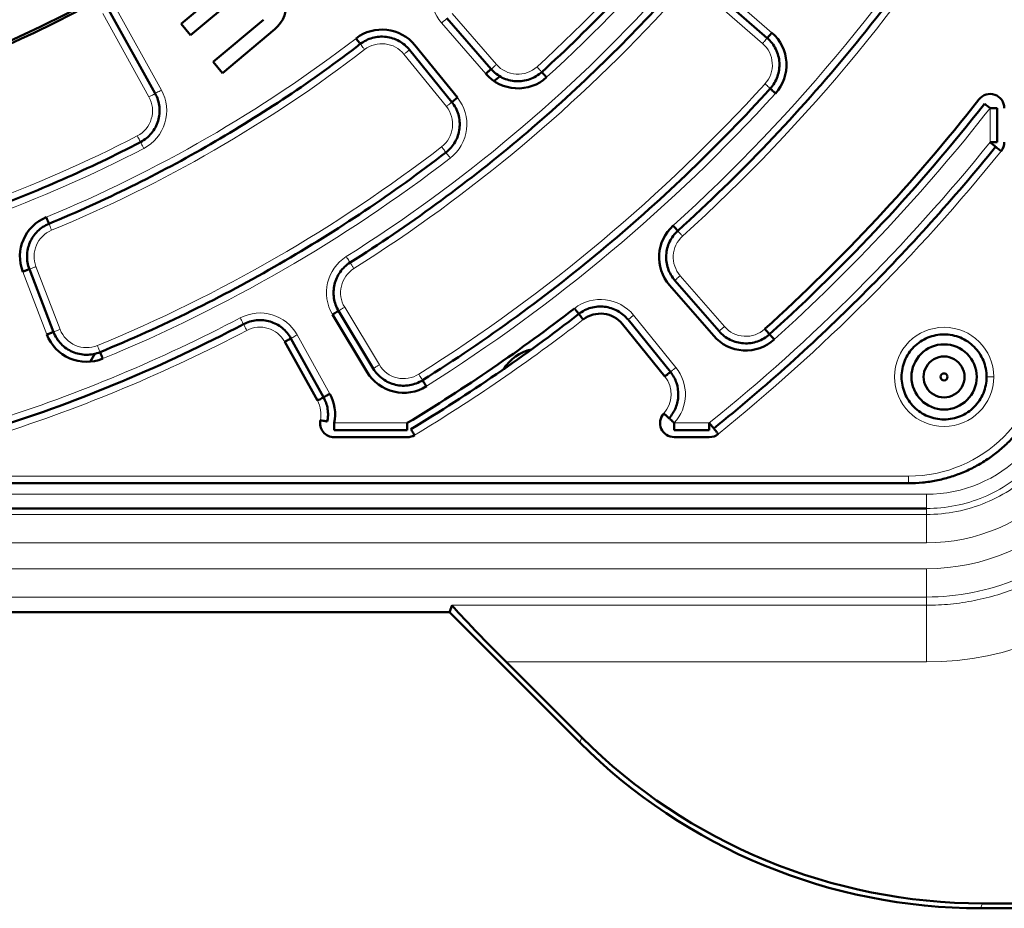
# Model space of a CAD drawing. Header units: millimetres. Extents: x 5 to 414, y 5 to 290.
# Tile 20 of 83: x 118 to 132, y 160 to 173. Entities that reach past the tile are written whole.
import ezdxf

# ---------------------------------------------------------------- set-up
doc = ezdxf.new("R2010")
doc.units = ezdxf.units.MM
doc.layers.add('1', color=7, linetype='Continuous', true_color=0xffffff)

msp = doc.modelspace()

# ---------------------------------------------------------------- linework, layer by layer
at = {"layer": '1', "color": 7, "linetype": 'Continuous', "lineweight": 50}
for p, q in [((121.21, 173.57675), (120.47159, 172.95716)), ((120.60412, 172.79921), (121.31489, 173.39561)), ((128.74064, 172.75737), (128.02349, 173.38077)), ((120.10415, 171.97484), (119.4524, 173.15063)), ((121.63297, 173.01654), (120.92221, 172.42014)), ((124.22127, 173.03592), (124.84472, 172.31873)), ((120.47159, 172.95716), (120.60412, 172.79921)), ((121.05474, 172.26219), (121.79314, 172.88178)), ((124.29005, 171.85331), (123.69202, 172.59182)), ((123.76973, 172.65475), (124.36777, 171.91624)), ((120.92221, 172.42014), (121.05474, 172.26219)), ((131.98545, 171.28668), (131.98545, 171.76823)), ((118.32887, 169.49541), (118.66942, 168.60823)), ((127.98469, 168.55417), (127.36131, 169.27129)), ((127.43679, 169.33689), (128.06016, 168.61978)), ((123.09584, 168.04124), (122.60643, 168.85574)), ((122.69215, 168.90725), (123.18156, 168.09274)), ((127.29673, 167.98146), (126.69876, 168.7199)), ((126.77648, 168.78283), (127.37445, 168.0444)), ((122.39296, 167.63946), (121.93228, 168.47055)), ((122.01974, 168.51903), (122.48042, 167.68794)), ((119.25817, 168.31183), (119.1876, 168.18961)), ((122.63075, 167.2244), (123.66072, 167.2244)), ((127.42826, 167.2244), (127.92317, 167.2244)), ((123.66072, 167.1244), (122.63075, 167.1244)), ((127.92317, 167.1244), (127.42826, 167.1244)), ((117.97433, 166.4744), (130.73545, 166.4744)), ((91.48545, 166.11766), (130.98545, 166.11766)), ((124.25652, 164.65456), (117.30356, 164.65456)), ((124.25652, 164.65456), (124.29662, 164.75136)), ((126.09496, 162.81612), (124.25652, 164.65456)), ((126.12389, 162.88596), (125.058, 163.95185)), ((131.74837, 160.4744), (133.73545, 160.4744)), ((131.7773, 160.54424), (133.73545, 160.54424))]:
    msp.add_line(p, q, dxfattribs=at)
at = {"layer": '1', "color": 2, "linetype": 'Continuous', "lineweight": 13}
for p, q in [((128.80625, 172.83284), (128.0891, 173.45625)), ((128.67504, 172.6819), (127.95789, 173.3053)), ((120.19161, 172.02332), (119.53986, 173.19911)), ((120.01669, 171.92636), (119.36494, 173.10215)), ((124.1458, 172.97031), (124.76925, 172.25312)), ((124.29675, 173.10152), (124.92019, 172.38433)), ((124.21234, 171.79037), (123.6143, 172.52889)), ((131.88545, 171.28668), (131.88545, 171.76823)), ((118.42223, 169.53124), (118.76278, 168.64407)), ((118.23551, 169.45957), (118.57606, 168.5724)), ((127.51226, 169.4025), (128.13564, 168.68539)), ((122.77787, 168.95875), (123.26727, 168.14424)), ((127.45216, 168.10733), (126.85419, 168.84576)), ((122.56788, 167.73642), (122.1072, 168.56751)), ((122.63075, 167.3244), (123.66072, 167.3244)), ((127.42826, 167.3244), (127.92317, 167.3244)), ((117.97433, 166.5744), (130.73545, 166.5744)), ((118.04261, 166.31754), (130.98545, 166.31754)), ((91.48545, 166.03312), (130.98545, 166.03312)), ((130.98545, 166.11766), (130.98545, 166.03312)), ((91.48545, 165.63336), (130.98545, 165.63336)), ((91.48545, 165.26782), (130.98545, 165.26782)), ((91.48545, 164.86806), (130.98545, 164.86806)), ((130.98545, 164.75136), (130.98545, 164.86806)), ((124.29662, 164.75136), (130.98545, 164.75136)), ((125.058, 163.95185), (130.98545, 163.95185)), ((126.12389, 162.88596), (126.09496, 162.81612)), ((131.7773, 160.54424), (131.74837, 160.4744))]:
    msp.add_line(p, q, dxfattribs=at)
at = {"layer": '1', "color": 7, "linetype": 'Continuous', "lineweight": 50}
for radius in [0.46, 0.05]:
    msp.add_circle((131.23545, 167.9744), radius, dxfattribs=at)
for centre, radius, start, end in [((111.23545, 187.9744), 16.70868, 180, 0), ((111.23545, 187.9744), 15.89931, 180, 0), ((121.50157, 173.22927), 0.45361, 310, 130), ((123.30344, 172.27716), 0.6, 39, 127.552983), ((128.41261, 172.38001), 0.6, 317.765082, 49), ((125.22208, 172.64676), 0.6, 221, 312.380755), ((111.23545, 187.9744), 20.9, 310.782669, 311.071087), ((111.23545, 187.9744), 26.05, 312.116948, 321.875088), ((131.88545, 171.76823), 0.2, 0, 141.875088), ((111.23545, 187.9744), 26.15, 312.116948, 321.875088), ((131.88545, 171.28668), 0.2, 321.057559, 0), ((118.79566, 169.67459), 0.6, 112.447017, 201), ((127.81414, 169.66493), 0.6, 132.159913, 221), ((111.23545, 187.9744), 24.1, 301.035672, 307.840087), ((111.23545, 187.9744), 24.2, 301.035672, 307.840087), ((126.3879, 168.46817), 0.4, 39, 127.840087), ((111.23545, 187.9744), 21.75, 287.712348, 297.712346), ((119.13621, 168.78742), 0.6, 201, 292.380755), ((128.43752, 168.94781), 0.6, 221, 312.116948), ((125.53545, 167.7744), 0.6, 101.86875, 148.730625), ((131.23545, 167.9744), 0.28868, 60, 120), ((131.23545, 167.9744), 0.28868, 120, 180), ((131.23545, 167.9744), 0.28868, 0, 60), ((123.61014, 168.35026), 0.6, 211, 302.234918), ((131.23545, 167.9744), 0.28868, 180, 240), ((131.23545, 167.9744), 0.28868, 300, 0), ((122.04311, 167.44553), 0.6, 348.352797, 29), ((131.23545, 167.9744), 0.28868, 240, 300), ((127.42826, 167.3244), 0.2, 137.502669, 270), ((122.63075, 167.3244), 0.2, 168.352797, 270), ((123.66072, 167.3244), 0.2, 270, 301.035672), ((127.92317, 167.3244), 0.2, 270, 308.942441)]:
    msp.add_arc(centre, radius, start, end, dxfattribs=at)
at = {"layer": '1', "color": 2, "linetype": 'Continuous', "lineweight": 13}
for centre, radius, start, end in [((111.23545, 187.9744), 21.15, 312.380755, 327.619245), ((111.23545, 187.9744), 21.35, 312.380755, 327.619245), ((111.23545, 187.9744), 24.1, 312.159913, 328.964328), ((111.23545, 187.9744), 24.3, 312.159913, 328.964328), ((124.59863, 173.36395), 0.6, 132.447017, 221), ((111.23545, 187.9744), 21.65, 302.287654, 317.712346), ((111.23545, 187.9744), 21.85, 302.287654, 317.712346), ((111.23545, 187.9744), 19.2, 292.447017, 307.552983), ((111.23545, 187.9744), 19.4, 292.447017, 307.552983), ((123.30344, 172.27716), 0.4, 39, 127.552983), ((128.41261, 172.38001), 0.4, 317.765082, 49), ((125.22208, 172.64676), 0.4, 221, 312.380755), ((119.66684, 171.73243), 0.6, 297.434347, 29), ((111.23545, 187.9744), 23.6, 302.234918, 317.765082), ((119.66684, 171.73243), 0.4, 297.434347, 29), ((111.23545, 187.9744), 23.8, 302.234918, 317.765082), ((123.90148, 171.53865), 0.6, 307.619245, 39), ((123.90148, 171.53865), 0.4, 307.619245, 39), ((111.23545, 187.9744), 26.25, 312.116948, 321.875088), ((111.23545, 187.9744), 18.7, 282.565653, 297.434347), ((111.23545, 187.9744), 18.9, 282.565653, 297.434347), ((111.23545, 187.9744), 21.15, 292.380755, 307.619245), ((111.23545, 187.9744), 26.55, 308.942441, 321.057559), ((111.23545, 187.9744), 21.35, 292.380755, 307.619245), ((111.23545, 187.9744), 26.75, 308.942441, 321.057559), ((118.79566, 169.67459), 0.4, 112.447017, 201), ((127.81414, 169.66493), 0.4, 132.159913, 221), ((123.12073, 169.16476), 0.6, 122.287654, 211), ((123.12073, 169.16476), 0.4, 122.287654, 211), ((126.3879, 168.46817), 0.6, 39, 127.840087), ((111.23545, 187.9744), 21.65, 287.712348, 297.712346), ((121.58243, 168.27662), 0.6, 29, 117.712346), ((121.58243, 168.27662), 0.4, 29, 117.712346), ((111.23545, 187.9744), 24.3, 301.035672, 307.840087), ((128.43752, 168.94781), 0.4, 221, 312.116948), ((131.23545, 167.9744), 0.7, 0, 180), ((111.23545, 187.9744), 21.85, 287.712348, 297.712346), ((119.13621, 168.78742), 0.4, 201, 292.380755), ((130.73545, 168.4744), 1.9, 270, 0), ((123.61014, 168.35026), 0.4, 211, 302.234918), ((126.98588, 167.72974), 0.6, 317.502669, 39), ((130.98545, 168.2244), 4.27255, 270, 0), ((130.98545, 168.2244), 1.90686, 270, 0), ((130.98545, 168.2244), 2.95658, 270, 0), ((130.98545, 168.2244), 2.59104, 270, 0), ((126.98588, 167.72974), 0.4, 317.502669, 39), ((131.23545, 167.9744), 0.7, 180, 0), ((122.04311, 167.44553), 0.4, 348.352797, 29)]:
    msp.add_arc(centre, radius, start, end, dxfattribs=at)
at = {"layer": '1', "color": 7, "linetype": 'Continuous', "lineweight": 50}
for centre, major_axis, ratio, start_param, end_param in [((125.09751, 163.95185), (-0.80073, 0.79976), 0.024678, 0.01020384, 1.54609358), ((131.78133, 168.54912), (-3.06365, -7.39631), 0.999286, 5.89073854, 6.67563207), ((131.75241, 168.47928), (-3.06365, -7.39631), 0.999286, 5.89073854, 6.67563207)]:
    msp.add_ellipse(centre, major_axis=major_axis, ratio=ratio, start_param=start_param, end_param=end_param, dxfattribs=at)
for points in [[(94.48545, 187.9744), (94.48545, 187.42648), (94.5393, 186.32987), (94.78088, 184.70141), (95.18093, 183.10431), (95.73559, 181.55415), (96.43952, 180.06581), (97.28594, 178.65364), (98.26671, 177.33123), (99.37237, 176.11132), (100.59228, 175.00566), (101.91469, 174.0249), (103.32686, 173.17847), (104.8152, 172.47454), (106.36536, 171.91988), (107.96243, 171.51984), (109.59102, 171.27826), (111.23545, 171.19747), (112.87987, 171.27826), (114.50846, 171.51984), (116.10553, 171.91988), (117.6557, 172.47454), (119.14404, 173.17847), (120.55621, 174.0249), (121.87862, 175.00566), (123.09853, 176.11132), (124.20419, 177.33123), (125.18495, 178.65364), (126.03138, 180.06581), (126.73531, 181.55415), (127.28997, 183.10431), (127.69001, 184.70141), (127.93159, 186.32987), (127.98545, 187.42648), (127.98545, 187.9744)], [(125.5591, 172.27741), (125.90694, 172.59482), (126.58171, 173.25297), (127.52589, 174.3051), (128.39808, 175.41763), (128.92906, 176.19644), (129.18124, 176.59411)], [(131.97113, 175.49757), (131.66625, 174.99088), (131.01909, 173.99948), (129.94219, 172.58779), (128.76479, 171.25876), (127.91688, 170.43247), (127.47854, 170.03556)], [(127.32558, 173.33985), (126.99732, 172.97894), (126.3163, 172.27901), (125.22663, 171.30035), (124.07363, 170.39719), (123.26607, 169.84805), (122.85365, 169.58745)], [(122.9987, 172.67355), (122.99869, 172.67356), (122.99553, 172.67768), (122.98196, 172.69532), (122.9617, 172.72167), (122.94568, 172.74252), (122.93775, 172.75283)], [(123.69202, 172.59182), (123.65174, 172.64155), (123.55077, 172.72623), (123.36345, 172.78616), (123.16733, 172.77144), (123.04943, 172.71256), (122.9987, 172.67355)], [(128.78281, 172.04393), (128.82711, 172.09273), (128.89691, 172.2094), (128.92502, 172.4103), (128.87344, 172.60648), (128.79039, 172.71413), (128.74064, 172.75737)], [(122.9987, 172.67355), (122.66259, 172.41515), (121.97312, 171.92036), (120.89244, 171.24801), (119.76982, 170.64828), (118.99658, 170.29858), (118.60475, 170.13671)], [(118.60475, 170.13671), (118.99658, 170.29858), (119.76982, 170.64828), (120.89244, 171.24801), (121.97312, 171.92036), (122.66259, 172.41515), (122.9987, 172.67355)], [(124.84472, 172.31873), (124.88803, 172.2689), (124.99588, 172.18574), (125.19244, 172.13426), (125.39362, 172.16274), (125.51034, 172.23292), (125.5591, 172.27741)], [(125.5591, 172.27742), (125.55911, 172.27741), (125.56261, 172.27357), (125.57761, 172.25713), (125.60001, 172.23258), (125.61774, 172.21315), (125.62651, 172.20355)], [(123.87684, 167.92732), (124.32957, 168.21281), (125.21597, 168.81466), (126.48117, 169.80525), (127.67642, 170.87922), (128.42305, 171.64765), (128.78281, 172.04393)], [(119.89721, 171.28866), (119.95592, 171.31914), (120.06225, 171.40469), (120.15838, 171.58419), (120.17752, 171.7869), (120.13622, 171.91698), (120.10415, 171.97484)], [(124.20669, 171.1426), (124.25898, 171.1829), (124.34835, 171.28566), (124.41133, 171.47884), (124.39477, 171.68135), (124.3316, 171.802), (124.29005, 171.85331)], [(115.32554, 169.62471), (115.7223, 169.71315), (116.5103, 169.91582), (117.66994, 170.29579), (118.8025, 170.75012), (119.53643, 171.10138), (119.89721, 171.28866)], [(131.96323, 171.22383), (131.6681, 170.85863), (131.05843, 170.1437), (130.08862, 169.12123), (129.06615, 168.15142), (128.35122, 167.54175), (127.98602, 167.24662)], [(131.96323, 171.22383), (131.96322, 171.22383), (131.95918, 171.2271), (131.94187, 171.24109), (131.91602, 171.26198), (131.89556, 171.27851), (131.88545, 171.28668)], [(119.32659, 168.32508), (119.76201, 168.50438), (120.62119, 168.89204), (121.86828, 169.5578), (123.06838, 170.30493), (123.8337, 170.85517), (124.20669, 171.1426)], [(124.20669, 171.1426), (123.8337, 170.85517), (123.06838, 170.30493), (121.86828, 169.5578), (120.62119, 168.89204), (119.76201, 168.50438), (119.32659, 168.32508)], [(118.60475, 170.13671), (118.5456, 170.11227), (118.43566, 170.03961), (118.32485, 169.87712), (118.28309, 169.68494), (118.30594, 169.55515), (118.32887, 169.4954)], [(127.47854, 170.03556), (127.43095, 169.99247), (127.35176, 169.88658), (127.30244, 169.6955), (127.32865, 169.49992), (127.39466, 169.38535), (127.43679, 169.3369)], [(122.85365, 169.58745), (122.79945, 169.55321), (122.7034, 169.46262), (122.62202, 169.28317), (122.61405, 169.08629), (122.65913, 168.9622), (122.69215, 168.90725)], [(126.08117, 168.86303), (126.13188, 168.90242), (126.24991, 168.96202), (126.44664, 168.9774), (126.63471, 168.91763), (126.73607, 168.83273), (126.77648, 168.78283)], [(122.01974, 168.51903), (121.98866, 168.5751), (121.90373, 168.67619), (121.72924, 168.76772), (121.53314, 168.78697), (121.40667, 168.74908), (121.34991, 168.71927)], [(118.66942, 168.60823), (118.69308, 168.5466), (118.76598, 168.43157), (118.93308, 168.31597), (119.13187, 168.27392), (119.26555, 168.29994), (119.32659, 168.32508)], [(128.06016, 168.61978), (128.10335, 168.5701), (128.21083, 168.48713), (128.40671, 168.43546), (128.60737, 168.46328), (128.72401, 168.53277), (128.77284, 168.57692)], [(128.77285, 168.57692), (128.77284, 168.57692), (128.76935, 168.58078), (128.75443, 168.59729), (128.73214, 168.62194), (128.7145, 168.64145), (128.70578, 168.6511)], [(128.77284, 168.57692), (128.77285, 168.57692), (128.77633, 168.57306), (128.79126, 168.55655), (128.81355, 168.5319), (128.83118, 168.51239), (128.83991, 168.50274)], [(119.32659, 168.32508), (119.3266, 168.32508), (119.32858, 168.32027), (119.33705, 168.29969), (119.3497, 168.26896), (119.35972, 168.24464), (119.36467, 168.23261)], [(123.18156, 168.09274), (123.2155, 168.03624), (123.30709, 167.93576), (123.49133, 167.85089), (123.69406, 167.84369), (123.82108, 167.89217), (123.87684, 167.92732)], [(127.37445, 168.0444), (127.37444, 168.04439), (127.3704, 168.04112), (127.35311, 168.02712), (127.32728, 168.0062), (127.30684, 167.98965), (127.29673, 167.98146)], [(127.35453, 167.39196), (127.39436, 167.43543), (127.45903, 167.53752), (127.49624, 167.71415), (127.46988, 167.89273), (127.41155, 167.99858), (127.37445, 168.0444)], [(123.87683, 167.92733), (123.87684, 167.92732), (123.87961, 167.92292), (123.89148, 167.9041), (123.90921, 167.87598), (123.92324, 167.85374), (123.93017, 167.84274)], [(122.48042, 167.68794), (122.48041, 167.68794), (122.47587, 167.68542), (122.4564, 167.67463), (122.42733, 167.65851), (122.40433, 167.64576), (122.39296, 167.63946)], [(122.53281, 167.34459), (122.53877, 167.3735), (122.54557, 167.43252), (122.53998, 167.52136), (122.51882, 167.60782), (122.49473, 167.66212), (122.48042, 167.68794)], [(127.35453, 167.39196), (127.35453, 167.39195), (127.35837, 167.38844), (127.37478, 167.37341), (127.39928, 167.35095), (127.41867, 167.33319), (127.42826, 167.3244)], [(123.71228, 167.23872), (123.71228, 167.23871), (123.71496, 167.23426), (123.72644, 167.21519), (123.74358, 167.18671), (123.75713, 167.16418), (123.76384, 167.15303)], [(127.98602, 167.24663), (127.98602, 167.24662), (127.98929, 167.24258), (128.00328, 167.22527), (128.02417, 167.19942), (128.0407, 167.17896), (128.04888, 167.16885)]]:
    msp.add_open_spline(points, degree=3, dxfattribs=at)
at = {"layer": '1', "color": 2, "linetype": 'Continuous', "lineweight": 13}
for points, knots in [([(124.22127, 173.03592), (124.22123, 173.03588), (124.22074, 173.03546), (124.21886, 173.03382), (124.21742, 173.03257), (124.21364, 173.02928), (124.2113, 173.02725), (124.20581, 173.02248), (124.20266, 173.01974), (124.19568, 173.01367), (124.19184, 173.01033), (124.18363, 173.00319), (124.17925, 172.99939), (124.17012, 172.99145), (124.16537, 172.98732), (124.15568, 172.9789), (124.15074, 172.97461), (124.1458, 172.97031)], [0, 0, 0, 0, 0.12014796, 0.12014796, 0.24584111, 0.24584111, 0.37153426, 0.37153426, 0.49722741, 0.49722741, 0.62292056, 0.62292056, 0.7486137, 0.7486137, 0.87430685, 0.87430685, 1, 1, 1, 1]), ([(123.69202, 172.59182), (123.69197, 172.59178), (123.69147, 172.59138), (123.68953, 172.58981), (123.68805, 172.58861), (123.68416, 172.58545), (123.68175, 172.5835), (123.67609, 172.57892), (123.67285, 172.5763), (123.66566, 172.57047), (123.66171, 172.56728), (123.65325, 172.56043), (123.64874, 172.55678), (123.63934, 172.54916), (123.63445, 172.5452), (123.62448, 172.53712), (123.61939, 172.53301), (123.6143, 172.52889)], [0, 0, 0, 0, 0.12014796, 0.12014796, 0.24584111, 0.24584111, 0.37153426, 0.37153426, 0.49722741, 0.49722741, 0.62292056, 0.62292056, 0.7486137, 0.7486137, 0.87430685, 0.87430685, 1, 1, 1, 1]), ([(124.92019, 172.38433), (124.91037, 172.3758), (124.89053, 172.35855), (124.86544, 172.33674), (124.84866, 172.32215), (124.84472, 172.31873), (124.84472, 172.31873)], [0, 0, 0, 0, 0.25018781, 0.50037562, 0.75056344, 1, 1, 1, 1]), ([(120.19161, 172.02332), (120.18024, 172.01701), (120.15724, 172.00426), (120.12817, 171.98815), (120.10872, 171.97737), (120.10415, 171.97484), (120.10416, 171.97484)], [0, 0, 0, 0, 0.25018781, 0.50037562, 0.75056344, 1, 1, 1, 1]), ([(127.54566, 169.96143), (127.53693, 169.97108), (127.51928, 169.99057), (127.49697, 170.01521), (127.48205, 170.03169), (127.47854, 170.03556), (127.47854, 170.03556)], [0, 0, 0, 0, 0.25018781, 0.50037562, 0.75056344, 1, 1, 1, 1]), ([(122.77787, 168.95875), (122.77226, 168.95538), (122.76665, 168.95201), (122.75564, 168.9454), (122.75025, 168.94215), (122.73988, 168.93593), (122.73491, 168.93294), (122.72558, 168.92733), (122.72122, 168.92471), (122.71329, 168.91995), (122.70971, 168.9178), (122.70348, 168.91405), (122.70082, 168.91246), (122.69653, 168.90988), (122.69489, 168.90889), (122.69272, 168.90759), (122.69215, 168.90725), (122.69216, 168.90725)], [0, 0, 0, 0, 0.12518365, 0.12518365, 0.2503673, 0.2503673, 0.37555094, 0.37555094, 0.50073459, 0.50073459, 0.62591824, 0.62591824, 0.75110189, 0.75110189, 0.87628553, 0.87628553, 1, 1, 1, 1]), ([(121.30341, 168.8078), (121.30946, 168.79629), (121.32169, 168.773), (121.33714, 168.74358), (121.34748, 168.7239), (121.34991, 168.71927), (121.34991, 168.71927)], [0, 0, 0, 0, 0.25018781, 0.50037562, 0.75056344, 1, 1, 1, 1]), ([(128.06016, 168.61978), (128.06021, 168.61982), (128.06069, 168.62024), (128.06258, 168.62188), (128.06402, 168.62313), (128.0678, 168.62642), (128.07014, 168.62845), (128.07563, 168.63322), (128.07878, 168.63596), (128.08576, 168.64203), (128.0896, 168.64537), (128.09781, 168.65251), (128.10219, 168.65631), (128.11132, 168.66425), (128.11607, 168.66838), (128.12576, 168.6768), (128.1307, 168.68109), (128.13564, 168.68539)], [0, 0, 0, 0, 0.12014796, 0.12014796, 0.24584111, 0.24584111, 0.37153426, 0.37153426, 0.49722741, 0.49722741, 0.62292056, 0.62292056, 0.7486137, 0.7486137, 0.87430685, 0.87430685, 1, 1, 1, 1]), ([(118.76278, 168.64407), (118.75064, 168.63941), (118.72609, 168.62999), (118.69506, 168.61807), (118.6743, 168.61011), (118.66943, 168.60823), (118.66943, 168.60824)], [0, 0, 0, 0, 0.25018781, 0.50037562, 0.75056344, 1, 1, 1, 1]), ([(123.18156, 168.09274), (123.18161, 168.09277), (123.18216, 168.0931), (123.1843, 168.09439), (123.18593, 168.09537), (123.19023, 168.09795), (123.19288, 168.09955), (123.19912, 168.10329), (123.20269, 168.10544), (123.21063, 168.11021), (123.21499, 168.11283), (123.22432, 168.11843), (123.22929, 168.12142), (123.23965, 168.12765), (123.24505, 168.13089), (123.25605, 168.1375), (123.26166, 168.14087), (123.26727, 168.14424)], [0, 0, 0, 0, 0.12014796, 0.12014796, 0.24584111, 0.24584111, 0.37153426, 0.37153426, 0.49722741, 0.49722741, 0.62292056, 0.62292056, 0.7486137, 0.7486137, 0.87430685, 0.87430685, 1, 1, 1, 1]), ([(127.37445, 168.0444), (127.3745, 168.04444), (127.37499, 168.04484), (127.37693, 168.04641), (127.37842, 168.04761), (127.38231, 168.05076), (127.38472, 168.05271), (127.39037, 168.05729), (127.39361, 168.05992), (127.40081, 168.06574), (127.40476, 168.06894), (127.41322, 168.07579), (127.41772, 168.07944), (127.42712, 168.08705), (127.43201, 168.09101), (127.44199, 168.09909), (127.44708, 168.10321), (127.45216, 168.10733)], [0, 0, 0, 0, 0.12014796, 0.12014796, 0.24584111, 0.24584111, 0.37153426, 0.37153426, 0.49722741, 0.49722741, 0.62292056, 0.62292056, 0.7486137, 0.7486137, 0.87430685, 0.87430685, 1, 1, 1, 1]), ([(130.98545, 164.75136), (131.0991, 164.75136), (131.21276, 164.75695), (131.43897, 164.77923), (131.55153, 164.79592), (131.77447, 164.84027), (131.88486, 164.86792), (132.10238, 164.9339), (132.20952, 164.97224), (132.41953, 165.05923), (132.52239, 165.10788), (132.72286, 165.21503), (132.82046, 165.27353), (133.00947, 165.39982), (133.10086, 165.46761), (133.27658, 165.61181), (133.36089, 165.68823), (133.52162, 165.84896), (133.59804, 165.93327), (133.74224, 166.10899), (133.81003, 166.20038), (133.93632, 166.38939), (133.99482, 166.48699), (134.10197, 166.68746), (134.15062, 166.79032), (134.23761, 167.00033), (134.27595, 167.10747), (134.34193, 167.32499), (134.36958, 167.43538), (134.41393, 167.65832), (134.43062, 167.77088), (134.4529, 167.99709), (134.45849, 168.11075), (134.45849, 168.2244)], [0, 0, 0, 0, 0.0625, 0.0625, 0.125, 0.125, 0.1875, 0.1875, 0.25, 0.25, 0.3125, 0.3125, 0.375, 0.375, 0.4375, 0.4375, 0.5, 0.5, 0.5625, 0.5625, 0.625, 0.625, 0.6875, 0.6875, 0.75, 0.75, 0.8125, 0.8125, 0.875, 0.875, 0.9375, 0.9375, 1, 1, 1, 1]), ([(131.93545, 167.9744), (131.92244, 167.9744), (131.89614, 167.9744), (131.86291, 167.9744), (131.84067, 167.9744), (131.83545, 167.9744), (131.83545, 167.9744)], [0, 0, 0, 0, 0.25018781, 0.50037562, 0.75056344, 1, 1, 1, 1]), ([(130.73545, 166.5744), (130.73545, 166.5614), (130.73545, 166.5351), (130.73545, 166.50186), (130.73545, 166.47963), (130.73545, 166.47441), (130.73545, 166.47441)], [0, 0, 0, 0, 0.25018781, 0.50037562, 0.75056344, 1, 1, 1, 1]), ([(130.98545, 166.11766), (130.98545, 166.11811), (130.98545, 166.11979), (130.98545, 166.12555), (130.98545, 166.12963), (130.98545, 166.14004), (130.98545, 166.14637), (130.98545, 166.16105), (130.98545, 166.1694), (130.98545, 166.18782), (130.98545, 166.19788), (130.98545, 166.21935), (130.98545, 166.23075), (130.98545, 166.25449), (130.98545, 166.26681), (130.98545, 166.29194), (130.98545, 166.30474), (130.98545, 166.31754)], [0, 0, 0, 0, 0.125, 0.125, 0.25, 0.25, 0.375, 0.375, 0.5, 0.5, 0.625, 0.625, 0.75, 0.75, 0.875, 0.875, 1, 1, 1, 1]), ([(130.98545, 164.86806), (130.98545, 164.86896), (130.98545, 164.87231), (130.98545, 164.88383), (130.98545, 164.89199), (130.98545, 164.91281), (130.98545, 164.92548), (130.98545, 164.95484), (130.98545, 164.97154), (130.98545, 165.00837), (130.98545, 165.0285), (130.98545, 165.07143), (130.98545, 165.09424), (130.98545, 165.14171), (130.98545, 165.16637), (130.98545, 165.21663), (130.98545, 165.24222), (130.98545, 165.26782)], [0, 0, 0, 0, 0.125, 0.125, 0.25, 0.25, 0.375, 0.375, 0.5, 0.5, 0.625, 0.625, 0.75, 0.75, 0.875, 0.875, 1, 1, 1, 1])]:
    msp.add_open_spline(points, degree=3, knots=knots, dxfattribs=at)
at = {"layer": '1', "color": 7, "linetype": 'Continuous', "lineweight": 50}
for points, knots in [([(128.74064, 172.75737), (128.74068, 172.75742), (128.7411, 172.7579), (128.74274, 172.75978), (128.74399, 172.76122), (128.74728, 172.765), (128.74931, 172.76734), (128.75409, 172.77283), (128.75682, 172.77598), (128.76289, 172.78297), (128.76623, 172.7868), (128.77337, 172.79502), (128.77718, 172.79939), (128.78511, 172.80852), (128.78924, 172.81327), (128.79766, 172.82296), (128.80196, 172.8279), (128.80625, 172.83284)], [0, 0, 0, 0, 0.12014796, 0.12014796, 0.24584111, 0.24584111, 0.37153426, 0.37153426, 0.49722741, 0.49722741, 0.62292056, 0.62292056, 0.7486137, 0.7486137, 0.87430685, 0.87430685, 1, 1, 1, 1]), ([(124.76925, 172.25312), (124.77419, 172.25741), (124.77913, 172.26171), (124.78882, 172.27013), (124.79357, 172.27426), (124.80269, 172.28219), (124.80707, 172.286), (124.81529, 172.29314), (124.81912, 172.29647), (124.82611, 172.30255), (124.82926, 172.30528), (124.83474, 172.31005), (124.83708, 172.31209), (124.84087, 172.31537), (124.84231, 172.31663), (124.84422, 172.31829), (124.84472, 172.31872), (124.84472, 172.31872)], [0, 0, 0, 0, 0.12518365, 0.12518365, 0.2503673, 0.2503673, 0.37555094, 0.37555094, 0.50073459, 0.50073459, 0.62591824, 0.62591824, 0.75110189, 0.75110189, 0.87628553, 0.87628553, 1, 1, 1, 1]), ([(128.85685, 171.97671), (128.84722, 171.98545), (128.82775, 172.00313), (128.80314, 172.02547), (128.78668, 172.04041), (128.78281, 172.04392), (128.78281, 172.04392)], [0, 0, 0, 0, 0.25018781, 0.50037562, 0.75056344, 1, 1, 1, 1]), ([(124.36777, 171.91624), (124.35766, 171.90805), (124.33722, 171.8915), (124.31139, 171.87059), (124.29412, 171.85659), (124.29006, 171.85331), (124.29006, 171.85331)], [0, 0, 0, 0, 0.25018781, 0.50037562, 0.75056344, 1, 1, 1, 1]), ([(131.88545, 171.76823), (131.87522, 171.77626), (131.85453, 171.7925), (131.82838, 171.81302), (131.81089, 171.82674), (131.80678, 171.82997), (131.80679, 171.82997)], [0, 0, 0, 0, 0.25018781, 0.50037562, 0.75056344, 1, 1, 1, 1]), ([(131.98545, 171.76823), (131.98538, 171.76823), (131.98475, 171.76823), (131.98225, 171.76823), (131.98034, 171.76823), (131.97533, 171.76823), (131.97223, 171.76823), (131.96496, 171.76823), (131.96079, 171.76823), (131.95153, 171.76823), (131.94645, 171.76823), (131.93556, 171.76823), (131.92976, 171.76823), (131.91767, 171.76823), (131.91138, 171.76823), (131.89854, 171.76823), (131.89199, 171.76823), (131.88545, 171.76823)], [0, 0, 0, 0, 0.12014796, 0.12014796, 0.24584111, 0.24584111, 0.37153426, 0.37153426, 0.49722741, 0.49722741, 0.62292056, 0.62292056, 0.7486137, 0.7486137, 0.87430685, 0.87430685, 1, 1, 1, 1]), ([(131.88545, 171.28668), (131.89199, 171.28668), (131.89854, 171.28668), (131.91138, 171.28668), (131.91767, 171.28668), (131.92976, 171.28668), (131.93556, 171.28668), (131.94645, 171.28668), (131.95153, 171.28668), (131.96079, 171.28668), (131.96496, 171.28668), (131.97223, 171.28668), (131.97533, 171.28668), (131.98034, 171.28668), (131.98225, 171.28668), (131.98479, 171.28668), (131.98544, 171.28668), (131.98544, 171.28668)], [0, 0, 0, 0, 0.12518365, 0.12518365, 0.2503673, 0.2503673, 0.37555094, 0.37555094, 0.50073459, 0.50073459, 0.62591824, 0.62591824, 0.75110189, 0.75110189, 0.87628553, 0.87628553, 1, 1, 1, 1]), ([(132.041, 171.16097), (132.03089, 171.16915), (132.01043, 171.18568), (131.98458, 171.20657), (131.96729, 171.22054), (131.96323, 171.22383), (131.96323, 171.22383)], [0, 0, 0, 0, 0.25018781, 0.50037562, 0.75056344, 1, 1, 1, 1]), ([(118.56656, 170.22913), (118.57153, 170.21711), (118.58157, 170.1928), (118.59426, 170.16208), (118.60275, 170.14154), (118.60474, 170.13671), (118.60474, 170.13671)], [0, 0, 0, 0, 0.25018781, 0.50037562, 0.75056344, 1, 1, 1, 1]), ([(127.41142, 170.10969), (127.42015, 170.10005), (127.4378, 170.08056), (127.46011, 170.05592), (127.47503, 170.03944), (127.47854, 170.03556), (127.47854, 170.03557)], [0, 0, 0, 0, 0.25018781, 0.50037562, 0.75056344, 1, 1, 1, 1]), ([(118.32887, 169.4954), (118.32881, 169.49538), (118.32822, 169.49515), (118.32588, 169.49426), (118.3241, 169.49357), (118.31943, 169.49178), (118.31653, 169.49067), (118.30974, 169.48806), (118.30585, 169.48657), (118.29721, 169.48325), (118.29246, 169.48143), (118.2823, 169.47753), (118.27688, 169.47545), (118.26559, 169.47111), (118.25972, 169.46886), (118.24773, 169.46426), (118.24162, 169.46191), (118.23551, 169.45957)], [0, 0, 0, 0, 0.12014796, 0.12014796, 0.24584111, 0.24584111, 0.37153426, 0.37153426, 0.49722741, 0.49722741, 0.62292056, 0.62292056, 0.7486137, 0.7486137, 0.87430685, 0.87430685, 1, 1, 1, 1]), ([(126.01983, 168.94201), (126.02781, 168.93173), (126.04394, 168.91097), (126.06433, 168.88472), (126.07797, 168.86716), (126.08117, 168.86304), (126.08117, 168.86304)], [0, 0, 0, 0, 0.25018781, 0.50037562, 0.75056344, 1, 1, 1, 1]), ([(122.60643, 168.85574), (122.61758, 168.86244), (122.64012, 168.87598), (122.66861, 168.8931), (122.68767, 168.90455), (122.69215, 168.90724), (122.69215, 168.90724)], [0, 0, 0, 0, 0.25018781, 0.50037562, 0.75056344, 1, 1, 1, 1]), ([(126.14252, 168.78406), (126.13454, 168.79433), (126.11841, 168.8151), (126.09802, 168.84135), (126.08438, 168.85891), (126.08118, 168.86303), (126.08118, 168.86303)], [0, 0, 0, 0, 0.25018781, 0.50037562, 0.75056344, 1, 1, 1, 1]), ([(118.57607, 168.5724), (118.58218, 168.57474), (118.58829, 168.57709), (118.60027, 168.58169), (118.60615, 168.58394), (118.61744, 168.58828), (118.62285, 168.59036), (118.63301, 168.59426), (118.63776, 168.59608), (118.6464, 168.5994), (118.6503, 168.60089), (118.65708, 168.6035), (118.65998, 168.60461), (118.66466, 168.6064), (118.66644, 168.60709), (118.66881, 168.608), (118.66942, 168.60823), (118.66942, 168.60823)], [0, 0, 0, 0, 0.12518365, 0.12518365, 0.2503673, 0.2503673, 0.37555094, 0.37555094, 0.50073459, 0.50073459, 0.62591824, 0.62591824, 0.75110189, 0.75110189, 0.87628553, 0.87628553, 1, 1, 1, 1]), ([(130.63545, 167.9744), (130.63545, 168.05304), (130.65913, 168.17118), (130.73335, 168.30986), (130.80845, 168.40141), (130.89996, 168.4765), (131.00436, 168.5323), (131.11764, 168.56667), (131.23545, 168.57827), (131.35326, 168.56667), (131.46654, 168.5323), (131.57094, 168.4765), (131.66245, 168.4014), (131.73755, 168.3099), (131.79335, 168.20548), (131.82771, 168.09224), (131.83545, 168.01361), (131.83545, 167.9744)], [0, 0, 0, 0, 0.12447301, 0.18701065, 0.2495483, 0.31208594, 0.37462358, 0.43716122, 0.49969886, 0.56223651, 0.62477415, 0.68731179, 0.74984943, 0.81238707, 0.87492472, 0.93746236, 1, 1, 1, 1]), ([(121.93228, 168.47055), (121.94365, 168.47685), (121.96665, 168.4896), (121.99572, 168.50572), (122.01517, 168.51649), (122.01973, 168.51903), (122.01973, 168.51903)], [0, 0, 0, 0, 0.25018781, 0.50037562, 0.75056344, 1, 1, 1, 1]), ([(132.73545, 168.4744), (132.73545, 168.40895), (132.73223, 168.3435), (132.7194, 168.21323), (132.70979, 168.14841), (132.68425, 168.02003), (132.66833, 167.95646), (132.63033, 167.8312), (132.60825, 167.7695), (132.55816, 167.64857), (132.53014, 167.58933), (132.46844, 167.47389), (132.43475, 167.41768), (132.36202, 167.30884), (132.32299, 167.25621), (132.23995, 167.15502), (132.19594, 167.10647), (132.10338, 167.01391), (132.05483, 166.9699), (131.95364, 166.88686), (131.90101, 166.84783), (131.79217, 166.7751), (131.73596, 166.74141), (131.62052, 166.67971), (131.56128, 166.65169), (131.44035, 166.6016), (131.37865, 166.57952), (131.25339, 166.54152), (131.18982, 166.5256), (131.06144, 166.50006), (130.99662, 166.49045), (130.86635, 166.47762), (130.8009, 166.4744), (130.73545, 166.4744)], [0, 0, 0, 0, 0.0625, 0.0625, 0.125, 0.125, 0.1875, 0.1875, 0.25, 0.25, 0.3125, 0.3125, 0.375, 0.375, 0.4375, 0.4375, 0.5, 0.5, 0.5625, 0.5625, 0.625, 0.625, 0.6875, 0.6875, 0.75, 0.75, 0.8125, 0.8125, 0.875, 0.875, 0.9375, 0.9375, 1, 1, 1, 1]), ([(131.83545, 167.9744), (131.83545, 167.9352), (131.82771, 167.85656), (131.79335, 167.74332), (131.73755, 167.63891), (131.66245, 167.5474), (131.57094, 167.4723), (131.46654, 167.4165), (131.35326, 167.38214), (131.23545, 167.37053), (131.11764, 167.38214), (131.00436, 167.4165), (130.89996, 167.47231), (130.80845, 167.5474), (130.73335, 167.63894), (130.65913, 167.77762), (130.63545, 167.89577), (130.63545, 167.9744)], [0, 0, 0, 0, 0.06253764, 0.12507528, 0.18761293, 0.25015057, 0.31268821, 0.37522585, 0.43776349, 0.50030114, 0.56283878, 0.62537642, 0.68791406, 0.7504517, 0.81298935, 0.87552699, 1, 1, 1, 1]), ([(122.48042, 167.68794), (122.48047, 167.68797), (122.48103, 167.68828), (122.48322, 167.68949), (122.48489, 167.69041), (122.48927, 167.69284), (122.49198, 167.69435), (122.49834, 167.69787), (122.50199, 167.69989), (122.51008, 167.70438), (122.51453, 167.70685), (122.52405, 167.71212), (122.52912, 167.71493), (122.5397, 167.7208), (122.5452, 167.72385), (122.55643, 167.73007), (122.56216, 167.73325), (122.56788, 167.73642)], [0, 0, 0, 0, 0.12014796, 0.12014796, 0.24584111, 0.24584111, 0.37153426, 0.37153426, 0.49722741, 0.49722741, 0.62292056, 0.62292056, 0.7486137, 0.7486137, 0.87430685, 0.87430685, 1, 1, 1, 1]), ([(127.2808, 167.45951), (127.29039, 167.45073), (127.30978, 167.43296), (127.33428, 167.41051), (127.35068, 167.39549), (127.35453, 167.39196), (127.35453, 167.39196)], [0, 0, 0, 0, 0.25018781, 0.50037562, 0.75056344, 1, 1, 1, 1]), ([(122.43487, 167.36478), (122.44761, 167.36215), (122.47337, 167.35684), (122.50592, 167.35013), (122.52769, 167.34565), (122.53281, 167.34459), (122.53281, 167.34459)], [0, 0, 0, 0, 0.25018781, 0.50037562, 0.75056344, 1, 1, 1, 1]), ([(122.63075, 167.3244), (122.63075, 167.31786), (122.63075, 167.31131), (122.63075, 167.29847), (122.63075, 167.29218), (122.63075, 167.28009), (122.63075, 167.27429), (122.63075, 167.2634), (122.63075, 167.25832), (122.63075, 167.24906), (122.63075, 167.24489), (122.63075, 167.23762), (122.63075, 167.23452), (122.63075, 167.22951), (122.63075, 167.2276), (122.63075, 167.22506), (122.63075, 167.22441), (122.63075, 167.22441)], [0, 0, 0, 0, 0.12518365, 0.12518365, 0.2503673, 0.2503673, 0.37555094, 0.37555094, 0.50073459, 0.50073459, 0.62591824, 0.62591824, 0.75110189, 0.75110189, 0.87628553, 0.87628553, 1, 1, 1, 1]), ([(123.66072, 167.2244), (123.66072, 167.22446), (123.66072, 167.2251), (123.66072, 167.2276), (123.66072, 167.22951), (123.66072, 167.23452), (123.66072, 167.23762), (123.66072, 167.24489), (123.66072, 167.24906), (123.66072, 167.25832), (123.66072, 167.2634), (123.66072, 167.27429), (123.66072, 167.28009), (123.66072, 167.29218), (123.66072, 167.29847), (123.66072, 167.31131), (123.66072, 167.31786), (123.66072, 167.3244)], [0, 0, 0, 0, 0.12014796, 0.12014796, 0.24584111, 0.24584111, 0.37153426, 0.37153426, 0.49722741, 0.49722741, 0.62292056, 0.62292056, 0.7486137, 0.7486137, 0.87430685, 0.87430685, 1, 1, 1, 1]), ([(127.42826, 167.3244), (127.42826, 167.31786), (127.42826, 167.31131), (127.42826, 167.29847), (127.42826, 167.29218), (127.42826, 167.28009), (127.42826, 167.27429), (127.42826, 167.2634), (127.42826, 167.25832), (127.42826, 167.24906), (127.42826, 167.24489), (127.42826, 167.23762), (127.42826, 167.23452), (127.42826, 167.22951), (127.42826, 167.2276), (127.42826, 167.22506), (127.42826, 167.22441), (127.42826, 167.22441)], [0, 0, 0, 0, 0.12518365, 0.12518365, 0.2503673, 0.2503673, 0.37555094, 0.37555094, 0.50073459, 0.50073459, 0.62591824, 0.62591824, 0.75110189, 0.75110189, 0.87628553, 0.87628553, 1, 1, 1, 1]), ([(127.92317, 167.3244), (127.93134, 167.31429), (127.94787, 167.29383), (127.96876, 167.26798), (127.98274, 167.25069), (127.98602, 167.24663), (127.98602, 167.24663)], [0, 0, 0, 0, 0.25018781, 0.50037562, 0.75056344, 1, 1, 1, 1]), ([(127.92317, 167.2244), (127.92317, 167.22446), (127.92317, 167.2251), (127.92317, 167.2276), (127.92317, 167.22951), (127.92317, 167.23452), (127.92317, 167.23762), (127.92317, 167.24489), (127.92317, 167.24906), (127.92317, 167.25832), (127.92317, 167.2634), (127.92317, 167.27429), (127.92317, 167.28009), (127.92317, 167.29218), (127.92317, 167.29847), (127.92317, 167.31131), (127.92317, 167.31786), (127.92317, 167.3244)], [0, 0, 0, 0, 0.12014796, 0.12014796, 0.24584111, 0.24584111, 0.37153426, 0.37153426, 0.49722741, 0.49722741, 0.62292056, 0.62292056, 0.7486137, 0.7486137, 0.87430685, 0.87430685, 1, 1, 1, 1])]:
    msp.add_open_spline(points, degree=3, knots=knots, dxfattribs=at)
at = {"layer": '1', "color": 2, "linetype": 'Continuous', "lineweight": 13}
for points in [[(128.74065, 172.75737), (128.74064, 172.75736), (128.73723, 172.75344), (128.72263, 172.73664), (128.70082, 172.71156), (128.68357, 172.69171), (128.67504, 172.6819)], [(122.99869, 172.67356), (122.9987, 172.67355), (123.00187, 172.66943), (123.01543, 172.65179), (123.03569, 172.62543), (123.05172, 172.60459), (123.05965, 172.59428)], [(125.55911, 172.27741), (125.5591, 172.27742), (125.55559, 172.28126), (125.54059, 172.2977), (125.51819, 172.32225), (125.50046, 172.34168), (125.4917, 172.35128)], [(128.78281, 172.04392), (128.78281, 172.04393), (128.77896, 172.04743), (128.76248, 172.06238), (128.73787, 172.08473), (128.7184, 172.1024), (128.70877, 172.11114)], [(120.10416, 171.97484), (120.10415, 171.97483), (120.0996, 171.97231), (120.08014, 171.96152), (120.05106, 171.94541), (120.02806, 171.93266), (120.01669, 171.92636)], [(124.29006, 171.85331), (124.29005, 171.8533), (124.28601, 171.85003), (124.26871, 171.83603), (124.24288, 171.81511), (124.22245, 171.79856), (124.21234, 171.79037)], [(119.89721, 171.28866), (119.89721, 171.28867), (119.89481, 171.29328), (119.88456, 171.31303), (119.86924, 171.34253), (119.85713, 171.36587), (119.85113, 171.37742)], [(119.89721, 171.28867), (119.89721, 171.28866), (119.89961, 171.28404), (119.90986, 171.26429), (119.92517, 171.23479), (119.93729, 171.21145), (119.94328, 171.19991)], [(124.20669, 171.1426), (124.20668, 171.14261), (124.20351, 171.14673), (124.18993, 171.16435), (124.16964, 171.19068), (124.15358, 171.21151), (124.14565, 171.22181)], [(124.20668, 171.14261), (124.20669, 171.1426), (124.20986, 171.13848), (124.22345, 171.12085), (124.24374, 171.09453), (124.25979, 171.0737), (124.26773, 171.06339)], [(118.60474, 170.13671), (118.60475, 170.1367), (118.60673, 170.1319), (118.61523, 170.11133), (118.62792, 170.08061), (118.63796, 170.0563), (118.64293, 170.04428)], [(122.85365, 169.58745), (122.85365, 169.58746), (122.85087, 169.59185), (122.83898, 169.61067), (122.82123, 169.63877), (122.80718, 169.661), (122.80023, 169.67199)], [(118.32887, 169.4954), (118.32887, 169.49541), (118.33373, 169.49727), (118.35451, 169.50524), (118.38554, 169.51716), (118.41009, 169.52658), (118.42223, 169.53124)], [(122.85365, 169.58746), (122.85365, 169.58745), (122.85643, 169.58305), (122.86832, 169.56424), (122.88607, 169.53614), (122.90012, 169.51391), (122.90707, 169.50292)], [(127.43678, 169.33689), (127.43679, 169.3369), (127.44071, 169.34031), (127.45751, 169.35491), (127.48259, 169.37672), (127.50244, 169.39397), (127.51226, 169.4025)], [(126.77647, 168.78283), (126.77648, 168.78283), (126.78052, 168.78611), (126.79782, 168.80011), (126.82365, 168.82103), (126.84408, 168.83758), (126.85419, 168.84576)], [(121.34991, 168.71927), (121.34991, 168.71927), (121.35233, 168.71466), (121.36268, 168.69496), (121.37814, 168.66554), (121.39037, 168.64225), (121.39641, 168.63074)], [(122.01973, 168.51903), (122.01974, 168.51903), (122.02429, 168.52155), (122.04375, 168.53234), (122.07282, 168.54845), (122.09582, 168.5612), (122.1072, 168.56751)], [(119.3266, 168.32508), (119.32659, 168.32508), (119.32461, 168.32989), (119.31614, 168.35047), (119.30348, 168.38121), (119.29347, 168.40552), (119.28852, 168.41755)], [(130.98545, 166.11766), (131.12311, 166.11766), (131.3992, 166.14482), (131.79683, 166.26548), (132.16344, 166.46142), (132.48474, 166.72511), (132.74843, 167.04641), (132.94437, 167.41302), (133.06503, 167.81065), (133.09219, 168.08674), (133.09219, 168.2244)], [(133.17673, 168.2244), (133.17673, 168.08121), (133.14848, 167.79404), (133.02298, 167.38046), (132.81918, 166.99914), (132.5449, 166.66495), (132.21071, 166.39067), (131.82939, 166.18687), (131.41581, 166.06137), (131.12864, 166.03312), (130.98545, 166.03312)], [(130.98545, 164.86806), (131.20477, 164.86806), (131.64462, 164.91134), (132.2781, 165.10356), (132.86216, 165.41572), (133.37403, 165.83582), (133.79413, 166.34769), (134.10629, 166.93175), (134.29851, 167.56523), (134.34179, 168.00508), (134.34179, 168.2244)], [(123.87684, 167.92732), (123.87683, 167.92733), (123.87406, 167.93173), (123.86219, 167.95055), (123.84446, 167.97867), (123.83043, 168.00091), (123.8235, 168.01191)], [(130.98545, 166.03312), (130.98545, 166.03135), (130.98545, 166.00788), (130.98545, 165.9181), (130.98545, 165.78708), (130.98545, 165.68425), (130.98545, 165.63336)], [(130.98545, 163.95185), (130.98545, 163.97745), (130.98545, 164.02865), (130.98545, 164.10473), (130.98545, 164.17941), (130.98545, 164.252), (130.98545, 164.32182), (130.98545, 164.38823), (130.98545, 164.45063), (130.98545, 164.50843), (130.98545, 164.56111), (130.98545, 164.60818), (130.98545, 164.64921), (130.98545, 164.68381), (130.98545, 164.71168), (130.98545, 164.73255), (130.98545, 164.74623), (130.98545, 164.75047), (130.98545, 164.75136)]]:
    msp.add_open_spline(points, degree=3, dxfattribs=at)

doc.saveas('drawing.dxf')
